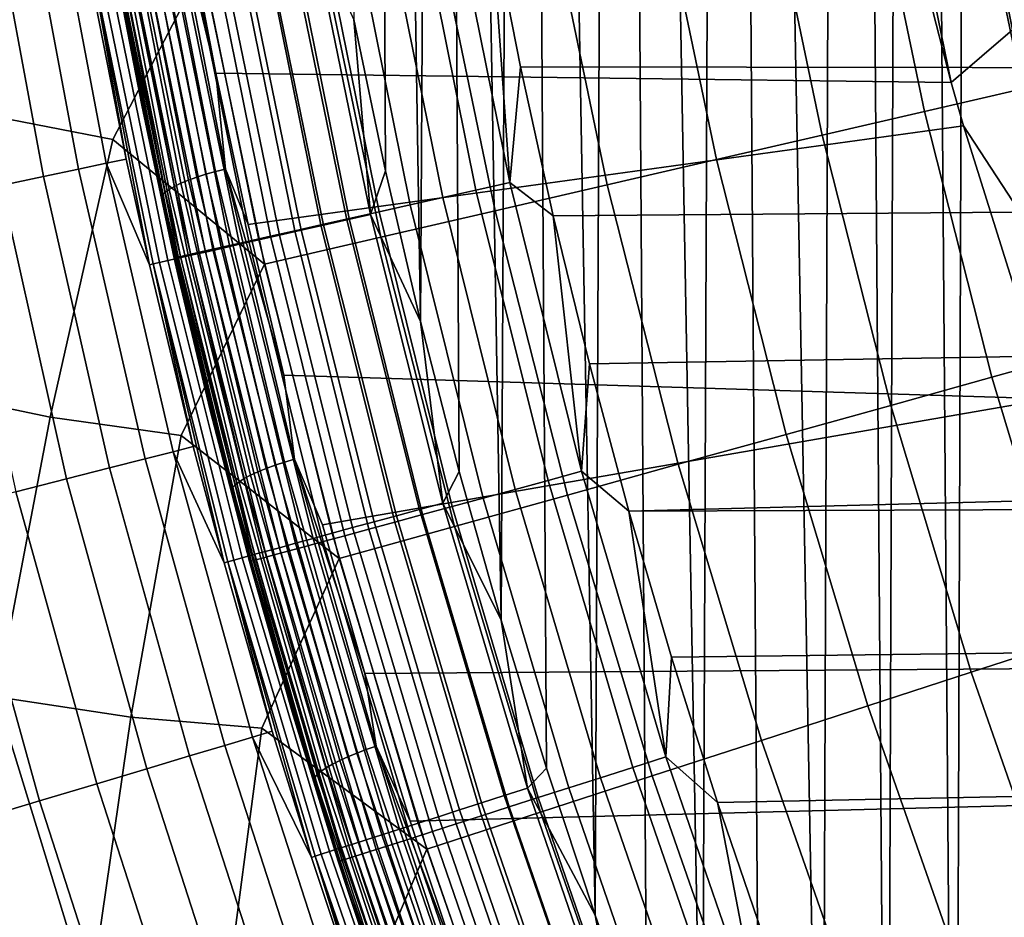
# Model space of a CAD drawing. Header units: metres. Extents: x -109 to 109, y -342 to 66.
# Tile 182 of 256: x -27.93 to -24.03, y -8.82 to -5.27. Entities that reach past the tile are written whole.
import ezdxf

# ---------------------------------------------------------------- set-up
doc = ezdxf.new("R2010")
doc.units = ezdxf.units.M
doc.layers.add('solid_K_24_62_16_000B91', color=7, linetype='CONTINUOUS')

msp = doc.modelspace()

# ---------------------------------------------------------------- linework, layer by layer
at = {"layer": 'solid_K_24_62_16_000B91'}
for points in [[(-24.226236, -12.196234, 31), (-24.140318, 12.285106, 31), (-24.4102, 11.739719, 31)], [(-24, 0, 31), (-24.140318, 12.285106, 31), (-24.226236, -12.196234, 31), (-23.944628, -12.740226, 31)], [(-24.495449, -11.646093, 31), (-24.4102, 11.739719, 31), (-24.667767, 11.188391, 31)], [(-24.495449, -11.646093, 31), (-24.226236, -12.196234, 31), (-24.4102, 11.739719, 31)], [(-24.752234, -11.089886, 31), (-24.667767, 11.188391, 31), (-25.145042, 10.070033, 31)], [(-24.752234, -11.089886, 31), (-24.495449, -11.646093, 31), (-24.667767, 11.188391, 31)], [(-25.227768, -9.960844, 31), (-25.145042, 10.070033, 31), (-25.571054, 8.933078, 31)], [(-25.227768, -9.960844, 31), (-24.996359, -10.528088, 31), (-25.145042, 10.070033, 31)], [(-24.996359, -10.528088, 31), (-24.752234, -11.089886, 31), (-25.145042, 10.070033, 31)], [(-25.651836, -8.811467, 31), (-25.571054, 8.933078, 31), (-25.944952, 7.780631, 31)], [(-25.651836, -8.811467, 31), (-25.446291, -9.388548, 31), (-25.571054, 8.933078, 31)], [(-25.446291, -9.388548, 31), (-25.227768, -9.960844, 31), (-25.571054, 8.933078, 31)], [(-26.02356, -7.644145, 31), (-25.944952, 7.780631, 31), (-26.266127, 6.615835, 31)], [(-26.02356, -7.644145, 31), (-25.844301, -8.229862, 31), (-25.944952, 7.780631, 31)], [(-25.844301, -8.229862, 31), (-25.651836, -8.811467, 31), (-25.944952, 7.780631, 31)], [(-26.342167, -6.461333, 31), (-26.266127, 6.615835, 31), (-26.534309, 5.441852, 31)], [(-26.342167, -6.461333, 31), (-26.18956, -7.054464, 31), (-26.266127, 6.615835, 31)], [(-26.18956, -7.054464, 31), (-26.02356, -7.644145, 31), (-26.266127, 6.615835, 31)], [(-26.60701, -5.265513, 31), (-26.481358, -5.864839, 31), (-26.534309, 5.441852, 31)], [(-26.481358, -5.864839, 31), (-26.342167, -6.461333, 31), (-26.534309, 5.441852, 31)], [(-24.241371, -5.514217, 39.925552), (-24.466782, -4.407845, 39.925716), (-24.214724, -4.214442, 38.807678), (-23.999163, -5.306087, 38.807678)], [(-23.834108, -4.466766, 37.711193), (-23.724546, -5.016237, 37.711193), (-23.999163, -5.306087, 38.807678), (-24.214724, -4.214442, 38.807678)], [(-27.780825, -4.559099, -21.130169), (-28.077007, -5.639656, -21.057917), (-28.603146, -5.497193, -21.014477), (-28.293261, -4.428936, -21.057917)], [(-24.479855, -4.590222, 40.130398), (-24.466782, -4.407845, 39.925716), (-24.241371, -5.514217, 39.925552)], [(-23.80172, -4.424227, -23.003012), (-23.587097, -5.453852, -23.003012), (-23.958874, -5.539815, -22.694466), (-24.176878, -4.493962, -22.694466)], [(-24.176878, -4.493962, -22.694466), (-23.958874, -5.539815, -22.694466), (-24.347765, -5.629737, -22.40901), (-24.569309, -4.566907, -22.40901)], [(-27.206171, -5.057055, -21.230976), (-27.560869, -5.740915, -21.130169), (-28.077007, -5.639656, -21.057917), (-27.780825, -4.559099, -21.130169)], [(-27.152971, -5.477756, 39.933636), (-27.267523, -4.875669, 40.067116), (-24.479855, -4.590222, 40.130398), (-24.241371, -5.514217, 39.925552)], [(-24.569309, -4.566907, -22.40901), (-24.347765, -5.629737, -22.40901), (-24.752415, -5.723301, -22.14764), (-24.97764, -4.642808, -22.14764)], [(-24.97764, -4.642808, -22.14764), (-24.752415, -5.723301, -22.14764), (-25.171404, -5.820183, -21.911274), (-25.400444, -4.7214, -21.911274)], [(-27.834959, -5.886941, 28.448158), (-27.696039, -5.85756, 28.997366), (-27.913738, -4.700867, 29.005592), (-28.052168, -4.724179, 28.460327)], [(-27.696039, -5.85756, 28.997366), (-27.58691, -5.83448, 29.553556), (-27.804897, -4.682537, 29.557716), (-27.913738, -4.700867, 29.005592)], [(-27.58691, -5.83448, 29.553556), (-27.507906, -5.817771, 30.115044), (-27.66013, -5.044652, 30.115044), (-27.804897, -4.682537, 29.557716)], [(-27.418251, -4.715913, 40.128197), (-27.192972, -5.87813, 39.870541), (-27.228802, -5.889637, 39.887539), (-27.454363, -4.725959, 40.145519)], [(-27.379896, -4.706628, 40.116043), (-27.154919, -5.867291, 39.85873), (-27.192972, -5.87813, 39.870541), (-27.418251, -4.715913, 40.128197)], [(-27.340025, -4.698279, 40.109283), (-27.115362, -5.857328, 39.852329), (-27.154919, -5.867291, 39.85873), (-27.379896, -4.706628, 40.116043)], [(-27.340025, -4.698279, 40.109283), (-27.267523, -4.875669, 40.067116), (-27.152971, -5.477756, 39.933636)], [(-27.340025, -4.698279, 40.109283), (-27.152971, -5.477756, 39.933636), (-27.115362, -5.857328, 39.852329)], [(-28.00325, -5.922534, 27.907602), (-27.834959, -5.886941, 28.448158), (-28.052168, -4.724179, 28.460327), (-28.219772, -4.752405, 27.923546)], [(-27.517179, -4.747559, 40.19426), (-27.291126, -5.91378, 39.935711), (-27.316439, -5.925958, 39.965977), (-27.542692, -4.758703, 40.224751)], [(-27.487549, -4.736574, 40.167679), (-27.261728, -5.901597, 39.909401), (-27.291126, -5.91378, 39.935711), (-27.517179, -4.747559, 40.19426)], [(-27.454363, -4.725959, 40.145519), (-27.228802, -5.889637, 39.887539), (-27.261728, -5.901597, 39.909401), (-27.487549, -4.736574, 40.167679)], [(-26.357468, -4.7793, 84.900612), (-26.123137, -5.940565, 84.900612), (-25.989126, -5.910423, 84.919785), (-26.222256, -4.755116, 84.919785)], [(-26.222256, -4.755116, 84.919785), (-25.989126, -5.910423, 84.919785), (-26.062326, -4.861297, 84.926178)], [(-25.400444, -4.7214, -21.911274), (-25.171404, -5.820183, -21.911274), (-25.603271, -5.920042, -21.700735), (-25.836241, -4.802407, -21.700735)], [(-27.590143, -4.790998, 40.333645), (-27.363518, -5.960174, 40.074448), (-27.368597, -5.970086, 40.114208), (-27.595264, -4.800703, 40.373455)], [(-27.579525, -4.780631, 40.295113), (-27.352982, -5.949376, 40.036007), (-27.363518, -5.960174, 40.074448), (-27.590143, -4.790998, 40.333645)], [(-27.563606, -4.769797, 40.258583), (-27.337189, -5.937898, 39.999622), (-27.352982, -5.949376, 40.036007), (-27.579525, -4.780631, 40.295113)], [(-27.542692, -4.758703, 40.224751), (-27.316439, -5.925958, 39.965977), (-27.337189, -5.937898, 39.999622), (-27.563606, -4.769797, 40.258583)], [(-26.490358, -4.80307, 84.868843), (-26.254847, -5.970189, 84.868843), (-26.123137, -5.940565, 84.900612), (-26.357468, -4.7793, 84.900612)], [(-27.595264, -4.800703, 40.373455), (-27.368597, -5.970086, 40.114208), (-27.562366, -4.996053, 40.359432)], [(-26.744665, -4.848556, 84.768677), (-26.506893, -6.02688, 84.768677), (-26.383131, -5.999043, 84.824738), (-26.619793, -4.826221, 84.824738)], [(-26.619793, -4.826221, 84.824738), (-26.383131, -5.999043, 84.824738), (-26.254847, -5.970189, 84.868843), (-26.490358, -4.80307, 84.868843)], [(-25.836241, -4.802407, -21.700735), (-25.603271, -5.920042, -21.700735), (-26.046507, -6.022529, -21.51676), (-26.283508, -4.885546, -21.51676)], [(-26.976498, -4.890022, 84.622704), (-26.736664, -6.07856, 84.622704), (-26.625074, -6.053461, 84.701141), (-26.863907, -4.869884, 84.701141)], [(-26.863907, -4.869884, 84.701141), (-26.625074, -6.053461, 84.701141), (-26.506893, -6.02688, 84.768677), (-26.744665, -4.848556, 84.768677)], [(-6.274048, -5.481815, 84.926178), (-6.127688, -5.084107, 84.926178), (-26.062326, -4.861297, 84.926178), (-25.946383, -5.453368, 84.926178)], [(-25.989126, -5.910423, 84.919785), (-25.946383, -5.453368, 84.926178), (-26.062326, -4.861297, 84.926178)], [(-27.177946, -4.926054, 84.435905), (-26.936321, -6.123467, 84.435905), (-26.84071, -6.101962, 84.534042), (-27.081476, -4.908799, 84.534042)], [(-27.081476, -4.908799, 84.534042), (-26.84071, -6.101962, 84.534042), (-26.736664, -6.07856, 84.622704), (-26.976498, -4.890022, 84.622704)], [(-26.964209, -4.917738, 30.958241), (-26.72624, -6.079541, 30.958241), (-26.63431, -6.058633, 30.981457), (-26.87146, -4.900826, 30.981457)], [(-26.87146, -4.900826, 30.981457), (-26.63431, -6.058633, 30.981457), (-26.540617, -6.037325, 30.99542), (-26.776934, -4.883591, 30.99542)], [(-26.776934, -4.883591, 30.99542), (-26.540617, -6.037325, 30.99542), (-26.60701, -5.265513, 31)], [(-26.283508, -4.885546, -21.51676), (-26.046507, -6.022529, -21.51676), (-26.499561, -6.127287, -21.359991), (-26.740685, -4.970527, -21.359991)], [(-27.342134, -4.95542, 84.214653), (-27.099051, -6.160068, 84.214653), (-27.02268, -6.142891, 84.32914), (-27.265079, -4.941638, 84.32914)], [(-27.265079, -4.941638, 84.32914), (-27.02268, -6.142891, 84.32914), (-26.936321, -6.123467, 84.435905), (-27.177946, -4.926054, 84.435905)], [(-27.223177, -4.964959, 30.835691), (-26.982924, -6.137919, 30.835691), (-26.901371, -6.119371, 30.885014), (-27.1409, -4.949957, 30.885014)], [(-27.1409, -4.949957, 30.885014), (-26.901371, -6.119371, 30.885014), (-26.81554, -6.099851, 30.925993), (-27.054304, -4.934167, 30.925993)], [(-27.054304, -4.934167, 30.925993), (-26.81554, -6.099851, 30.925993), (-26.72624, -6.079541, 30.958241), (-26.964209, -4.917738, 30.958241)], [(-27.53779, -4.990416, 83.699898), (-27.292967, -6.203684, 83.699898), (-27.262152, -6.196753, 83.834938), (-27.506699, -4.984855, 83.834938)], [(-27.506699, -4.984855, 83.834938), (-27.262152, -6.196753, 83.834938), (-27.219299, -6.187115, 83.966492), (-27.463463, -4.977122, 83.966492)], [(-27.463463, -4.977122, 83.966492), (-27.219299, -6.187115, 83.966492), (-27.164778, -6.174851, 84.093422), (-27.408451, -4.967282, 84.093422)], [(-27.408451, -4.967282, 84.093422), (-27.164778, -6.174851, 84.093422), (-27.099051, -6.160068, 84.214653), (-27.342134, -4.95542, 84.214653)], [(-27.371723, -4.992046, 30.713953), (-27.130157, -6.171405, 30.713953), (-27.059425, -6.155318, 30.778492), (-27.30036, -4.979033, 30.778492)], [(-27.30036, -4.979033, 30.778492), (-27.059425, -6.155318, 30.778492), (-26.982924, -6.137919, 30.835691), (-27.223177, -4.964959, 30.835691)], [(-26.740685, -4.970527, -21.359991), (-26.499561, -6.127287, -21.359991), (-26.960848, -6.23395, -21.230976), (-27.206171, -5.057055, -21.230976)], [(-27.586458, -5.031203, 30.395487), (-27.343, -6.219813, 30.395487), (-27.301378, -6.210347, 30.482697), (-27.544468, -5.023546, 30.482697)], [(-27.562366, -4.996053, 40.359432), (-27.446566, -5.604426, 40.22599), (-27.55003, -5.064522, 83.426178)], [(-27.368597, -5.970086, 40.114208), (-27.446566, -5.604426, 40.22599), (-27.562366, -4.996053, 40.359432)], [(-27.556471, -4.993757, 83.562515), (-27.31148, -6.207848, 83.562515), (-27.292967, -6.203684, 83.699898), (-27.53779, -4.990416, 83.699898)], [(-27.556471, -4.993757, 83.562515), (-27.55003, -5.064522, 83.426178), (-27.297983, -6.295515, 83.426178), (-27.31148, -6.207848, 83.562515)], [(-27.544468, -5.023546, 30.482697), (-27.301378, -6.210347, 30.482697), (-27.251707, -6.19905, 30.565353), (-27.494354, -5.014408, 30.565353)], [(-27.494354, -5.014408, 30.565353), (-27.251707, -6.19905, 30.565353), (-27.194454, -6.186028, 30.642683), (-27.43659, -5.003874, 30.642683)], [(-27.43659, -5.003874, 30.642683), (-27.194454, -6.186028, 30.642683), (-27.130157, -6.171405, 30.713953), (-27.371723, -4.992046, 30.713953)], [(-27.644571, -5.0418, 30.210743), (-27.66013, -5.044652, 30.115044), (-27.507906, -5.817771, 30.115044)], [(-27.644571, -5.0418, 30.210743), (-27.400599, -6.232914, 30.210743), (-27.376177, -6.22736, 30.30455), (-27.619932, -5.037307, 30.30455)], [(-27.644571, -5.0418, 30.210743), (-27.507906, -5.817771, 30.115044), (-27.416019, -6.236439, 30.115044)], [(-27.644571, -5.0418, 30.210743), (-27.416019, -6.236439, 30.115044), (-27.400599, -6.232914, 30.210743)], [(-27.619932, -5.037307, 30.30455), (-27.376177, -6.22736, 30.30455), (-27.343, -6.219813, 30.395487), (-27.586458, -5.031203, 30.395487)], [(-27.206171, -5.057055, -21.230976), (-26.960848, -6.23395, -21.230976), (-27.560869, -5.740915, -21.130169)], [(-27.446566, -5.604426, 40.22599), (-27.317369, -6.209954, 40.093201), (-27.297983, -6.295515, 83.426178), (-27.55003, -5.064522, 83.426178)], [(-26.540617, -6.037325, 30.99542), (-26.481358, -5.864839, 31), (-26.60701, -5.265513, 31)], [(-24.192717, -5.685915, 39.887489), (-24.241371, -5.514217, 39.925552), (-23.999163, -5.306087, 38.807678), (-23.734413, -6.386858, 38.807678)], [(-25.989126, -5.910423, 84.919785), (-25.817017, -6.042528, 84.926178), (-25.946383, -5.453368, 84.926178)], [(-6.394625, -5.888082, 84.926178), (-6.274048, -5.481815, 84.926178), (-25.946383, -5.453368, 84.926178), (-25.817017, -6.042528, 84.926178)], [(-27.025198, -6.076882, 39.800816), (-27.152971, -5.477756, 39.933636), (-24.241371, -5.514217, 39.925552), (-24.192717, -5.685915, 39.887489)], [(-27.115362, -5.857328, 39.852329), (-27.152971, -5.477756, 39.933636), (-27.025198, -6.076882, 39.800816)], [(-23.958874, -5.539815, -22.694466), (-23.695648, -6.575213, -22.694466), (-24.080267, -6.681941, -22.40901), (-24.347765, -5.629737, -22.40901)], [(-27.368597, -5.970086, 40.114208), (-27.317369, -6.209954, 40.093201), (-27.446566, -5.604426, 40.22599)], [(-27.560869, -5.740915, -21.130169), (-27.808971, -6.839975, -21.057917), (-28.338804, -6.728397, -21.014477), (-28.077007, -5.639656, -21.057917)], [(-24.347765, -5.629737, -22.40901), (-24.080267, -6.681941, -22.40901), (-24.480471, -6.792993, -22.14764), (-24.752415, -5.723301, -22.14764)], [(-26.884214, -6.672999, 39.668659), (-27.025198, -6.076882, 39.800816), (-24.192717, -5.685915, 39.887489), (-23.854153, -6.76753, 39.647701)], [(-23.854153, -6.76753, 39.647701), (-24.192717, -5.685915, 39.887489), (-23.734413, -6.386858, 38.807678)], [(-24.752415, -5.723301, -22.14764), (-24.480471, -6.792993, -22.14764), (-24.894857, -6.907981, -21.911274), (-25.171404, -5.820183, -21.911274)], [(-26.960848, -6.23395, -21.230976), (-27.290661, -6.912264, -21.130169), (-27.808971, -6.839975, -21.057917), (-27.560869, -5.740915, -21.130169)], [(-27.432631, -7.004843, 28.979311), (-27.322052, -6.976607, 29.544428), (-27.58691, -5.83448, 29.553556), (-27.696039, -5.85756, 28.997366)], [(-27.416019, -6.236439, 30.115044), (-27.507906, -5.817771, 30.115044), (-27.58691, -5.83448, 29.553556)], [(-27.322052, -6.976607, 29.544428), (-27.242285, -6.956239, 30.115044), (-27.416019, -6.236439, 30.115044), (-27.58691, -5.83448, 29.553556)], [(-25.171404, -5.820183, -21.911274), (-24.894857, -6.907981, -21.911274), (-25.32198, -7.026503, -21.700735), (-25.603271, -5.920042, -21.700735)], [(-27.573671, -7.040857, 28.421465), (-27.432631, -7.004843, 28.979311), (-27.696039, -5.85756, 28.997366), (-27.834959, -5.886941, 28.448158)], [(-27.192972, -5.87813, 39.870541), (-26.918327, -7.030191, 39.615135), (-26.95381, -7.04315, 39.631809), (-27.228802, -5.889637, 39.887539)], [(-27.154919, -5.867291, 39.85873), (-26.88064, -7.017812, 39.603664), (-26.918327, -7.030191, 39.615135), (-27.192972, -5.87813, 39.870541)], [(-27.115362, -5.857328, 39.852329), (-26.841465, -7.006246, 39.597622), (-26.88064, -7.017812, 39.603664), (-27.154919, -5.867291, 39.85873)], [(-27.115362, -5.857328, 39.852329), (-27.025198, -6.076882, 39.800816), (-26.884214, -6.672999, 39.668659)], [(-27.115362, -5.857328, 39.852329), (-26.884214, -6.672999, 39.668659), (-26.841465, -7.006246, 39.597622)], [(-26.540617, -6.037325, 30.99542), (-26.342167, -6.461333, 31), (-26.481358, -5.864839, 31)], [(-27.945278, -7.135746, 27.334549), (-27.744732, -7.084538, 27.872637), (-28.00325, -5.922534, 27.907602), (-28.200401, -5.96423, 27.377337)], [(-27.744732, -7.084538, 27.872637), (-27.573671, -7.040857, 28.421465), (-27.834959, -5.886941, 28.448158), (-28.00325, -5.922534, 27.907602)], [(-27.291126, -5.91378, 39.935711), (-27.015532, -7.069817, 39.679424), (-27.0406, -7.083019, 39.709465), (-27.316439, -5.925958, 39.965977)], [(-27.261728, -5.901597, 39.909401), (-26.986418, -7.056442, 39.653378), (-27.015532, -7.069817, 39.679424), (-27.291126, -5.91378, 39.935711)], [(-27.228802, -5.889637, 39.887539), (-26.95381, -7.04315, 39.631809), (-26.986418, -7.056442, 39.653378), (-27.261728, -5.901597, 39.909401)], [(-26.123137, -5.940565, 84.900612), (-25.837669, -7.090328, 84.900612), (-25.705124, -7.054288, 84.919785), (-25.989126, -5.910423, 84.919785)], [(-25.603271, -5.920042, -21.700735), (-25.32198, -7.026503, -21.700735), (-25.760345, -7.148145, -21.51676), (-26.046507, -6.022529, -21.51676)], [(-25.989126, -5.910423, 84.919785), (-25.705124, -7.054288, 84.919785), (-25.817017, -6.042528, 84.926178)], [(-6.394625, -5.888082, 84.926178), (-25.817017, -6.042528, 84.926178), (-25.674263, -6.628635, 84.926178), (-6.488924, -6.301236, 84.926178)], [(-27.363518, -5.960174, 40.074448), (-27.087223, -7.119142, 39.817509), (-27.092255, -7.12926, 39.857224), (-27.368597, -5.970086, 40.114208)], [(-27.352982, -5.949376, 40.036007), (-27.07679, -7.107918, 39.779167), (-27.087223, -7.119142, 39.817509), (-27.363518, -5.960174, 40.074448)], [(-27.337189, -5.937898, 39.999622), (-27.06115, -7.0958, 39.74292), (-27.07679, -7.107918, 39.779167), (-27.352982, -5.949376, 40.036007)], [(-27.316439, -5.925958, 39.965977), (-27.0406, -7.083019, 39.709465), (-27.06115, -7.0958, 39.74292), (-27.337189, -5.937898, 39.999622)], [(-26.254847, -5.970189, 84.868843), (-25.967939, -7.125749, 84.868843), (-25.837669, -7.090328, 84.900612), (-26.123137, -5.940565, 84.900612)], [(-27.368597, -5.970086, 40.114208), (-27.092255, -7.12926, 39.857224), (-27.317369, -6.209954, 40.093201)], [(-26.506893, -6.02688, 84.768677), (-26.217232, -7.193533, 84.768677), (-26.094822, -7.160249, 84.824738), (-26.383131, -5.999043, 84.824738)], [(-26.383131, -5.999043, 84.824738), (-26.094822, -7.160249, 84.824738), (-25.967939, -7.125749, 84.868843), (-26.254847, -5.970189, 84.868843)], [(-26.63431, -6.058633, 30.981457), (-26.347296, -7.205098, 30.981457), (-26.254614, -7.179757, 30.99542), (-26.540617, -6.037325, 30.99542)], [(-26.625074, -6.053461, 84.701141), (-26.334122, -7.225316, 84.701141), (-26.217232, -7.193533, 84.768677), (-26.506893, -6.02688, 84.768677)], [(-26.540617, -6.037325, 30.99542), (-26.254614, -7.179757, 30.99542), (-26.342167, -6.461333, 31)], [(-26.046507, -6.022529, -21.51676), (-25.760345, -7.148145, -21.51676), (-26.208422, -7.272482, -21.359991), (-26.499561, -6.127287, -21.359991)], [(-26.84071, -6.101962, 84.534042), (-26.547401, -7.283308, 84.534042), (-26.444492, -7.255326, 84.622704), (-26.736664, -6.07856, 84.622704)], [(-26.81554, -6.099851, 30.925993), (-26.526575, -7.254115, 30.925993), (-26.438236, -7.229962, 30.958241), (-26.72624, -6.079541, 30.958241)], [(-26.736664, -6.07856, 84.622704), (-26.444492, -7.255326, 84.622704), (-26.334122, -7.225316, 84.701141), (-26.625074, -6.053461, 84.701141)], [(-26.72624, -6.079541, 30.958241), (-26.438236, -7.229962, 30.958241), (-26.347296, -7.205098, 30.981457), (-26.63431, -6.058633, 30.981457)], [(-25.705124, -7.054288, 84.919785), (-25.674263, -6.628635, 84.926178), (-25.817017, -6.042528, 84.926178)], [(-26.982924, -6.137919, 30.835691), (-26.692154, -7.299387, 30.835691), (-26.611483, -7.27733, 30.885014), (-26.901371, -6.119371, 30.885014)], [(-26.936321, -6.123467, 84.435905), (-26.641968, -7.309021, 84.435905), (-26.547401, -7.283308, 84.534042), (-26.84071, -6.101962, 84.534042)], [(-26.901371, -6.119371, 30.885014), (-26.611483, -7.27733, 30.885014), (-26.526575, -7.254115, 30.925993), (-26.81554, -6.099851, 30.925993)], [(-27.130157, -6.171405, 30.713953), (-26.837803, -7.339211, 30.713953), (-26.767832, -7.320079, 30.778492), (-27.059425, -6.155318, 30.778492)], [(-27.099051, -6.160068, 84.214653), (-26.802917, -7.352784, 84.214653), (-26.727383, -7.332246, 84.32914), (-27.02268, -6.142891, 84.32914)], [(-27.059425, -6.155318, 30.778492), (-26.767832, -7.320079, 30.778492), (-26.692154, -7.299387, 30.835691), (-26.982924, -6.137919, 30.835691)], [(-27.02268, -6.142891, 84.32914), (-26.727383, -7.332246, 84.32914), (-26.641968, -7.309021, 84.435905), (-26.936321, -6.123467, 84.435905)], [(-26.499561, -6.127287, -21.359991), (-26.208422, -7.272482, -21.359991), (-26.664642, -7.39908, -21.230976), (-26.960848, -6.23395, -21.230976)], [(-27.292967, -6.203684, 83.699898), (-26.994715, -7.404934, 83.699898), (-26.964237, -7.396647, 83.834938), (-27.262152, -6.196753, 83.834938)], [(-27.262152, -6.196753, 83.834938), (-26.964237, -7.396647, 83.834938), (-26.921854, -7.385123, 83.966492), (-27.219299, -6.187115, 83.966492)], [(-27.251707, -6.19905, 30.565353), (-26.958044, -7.372087, 30.565353), (-26.901407, -7.356602, 30.642683), (-27.194454, -6.186028, 30.642683)], [(-27.219299, -6.187115, 83.966492), (-26.921854, -7.385123, 83.966492), (-26.867928, -7.37046, 84.093422), (-27.164778, -6.174851, 84.093422)], [(-27.194454, -6.186028, 30.642683), (-26.901407, -7.356602, 30.642683), (-26.837803, -7.339211, 30.713953), (-27.130157, -6.171405, 30.713953)], [(-27.164778, -6.174851, 84.093422), (-26.867928, -7.37046, 84.093422), (-26.802917, -7.352784, 84.214653), (-27.099051, -6.160068, 84.214653)], [(-27.400599, -6.232914, 30.210743), (-27.416019, -6.236439, 30.115044), (-27.242285, -6.956239, 30.115044)], [(-27.400599, -6.232914, 30.210743), (-27.105331, -7.41236, 30.210743), (-27.081171, -7.405755, 30.30455), (-27.376177, -6.22736, 30.30455)], [(-27.400599, -6.232914, 30.210743), (-27.242285, -6.956239, 30.115044), (-27.120584, -7.41655, 30.115044)], [(-27.400599, -6.232914, 30.210743), (-27.120584, -7.41655, 30.115044), (-27.105331, -7.41236, 30.210743)], [(-27.376177, -6.22736, 30.30455), (-27.081171, -7.405755, 30.30455), (-27.048351, -7.39678, 30.395487), (-27.343, -6.219813, 30.395487)], [(-27.343, -6.219813, 30.395487), (-27.048351, -7.39678, 30.395487), (-27.007179, -7.385522, 30.482697), (-27.301378, -6.210347, 30.482697)], [(-27.317369, -6.209954, 40.093201), (-27.17485, -6.812336, 39.961071), (-27.297983, -6.295515, 83.426178)], [(-27.092255, -7.12926, 39.857224), (-27.17485, -6.812336, 39.961071), (-27.317369, -6.209954, 40.093201)], [(-27.31148, -6.207848, 83.562515), (-27.013027, -7.409914, 83.562515), (-26.994715, -7.404934, 83.699898), (-27.292967, -6.203684, 83.699898)], [(-27.31148, -6.207848, 83.562515), (-27.297983, -6.295515, 83.426178), (-26.990961, -7.513959, 83.426178), (-27.013027, -7.409914, 83.562515)], [(-27.301378, -6.210347, 30.482697), (-27.007179, -7.385522, 30.482697), (-26.958044, -7.372087, 30.565353), (-27.251707, -6.19905, 30.565353)], [(-26.960848, -6.23395, -21.230976), (-26.664642, -7.39908, -21.230976), (-27.290661, -6.912264, -21.130169)], [(-27.17485, -6.812336, 39.961071), (-27.019108, -7.411212, 39.829739), (-26.990961, -7.513959, 83.426178), (-27.297983, -6.295515, 83.426178)], [(-6.488924, -6.301236, 84.926178), (-25.674263, -6.628635, 84.926178), (-25.51819, -7.211387, 84.926178), (-6.556558, -6.719579, 84.926178)], [(-26.254614, -7.179757, 30.99542), (-26.18956, -7.054464, 31), (-26.342167, -6.461333, 31)], [(-23.695648, -6.575213, -22.694466), (-23.387699, -7.598201, -22.694466), (-23.767321, -7.721534, -22.40901), (-24.080267, -6.681941, -22.40901)], [(-25.705124, -7.054288, 84.919785), (-25.51819, -7.211387, 84.926178), (-25.674263, -6.628635, 84.926178)], [(-26.841465, -7.006246, 39.597622), (-26.884214, -6.672999, 39.668659), (-23.854153, -6.76753, 39.647701), (-26.730156, -7.265582, 39.537285)], [(-24.080267, -6.681941, -22.40901), (-23.767321, -7.721534, -22.40901), (-24.162323, -7.849863, -22.14764), (-24.480471, -6.792993, -22.14764)], [(-27.808971, -6.839975, -21.057917), (-28.02149, -7.947024, -21.014477), (-28.338804, -6.728397, -21.014477)], [(-6.597249, -7.141389, 84.926178), (-6.556558, -6.719579, 84.926178), (-25.51819, -7.211387, 84.926178)], [(-26.563051, -7.854558, 39.406712), (-26.730156, -7.265582, 39.537285), (-23.854153, -6.76753, 39.647701), (-23.464882, -7.832766, 39.411545)], [(-27.092255, -7.12926, 39.857224), (-27.019108, -7.411212, 39.829739), (-27.17485, -6.812336, 39.961071)], [(-24.480471, -6.792993, -22.14764), (-24.162323, -7.849863, -22.14764), (-24.571325, -7.982741, -21.911274), (-24.894857, -6.907981, -21.911274)], [(-27.290661, -6.912264, -21.130169), (-27.489643, -8.027679, -21.057917), (-28.02149, -7.947024, -21.014477), (-27.808971, -6.839975, -21.057917)], [(-26.664642, -7.39908, -21.230976), (-26.970695, -8.07101, -21.130169), (-27.489643, -8.027679, -21.057917), (-27.290661, -6.912264, -21.130169)], [(-24.894857, -6.907981, -21.911274), (-24.571325, -7.982741, -21.911274), (-24.992897, -8.119702, -21.700735), (-25.32198, -7.026503, -21.700735)], [(-27.117727, -8.139156, 28.979311), (-27.008419, -8.106348, 29.544428), (-27.322052, -6.976607, 29.544428), (-27.432631, -7.004843, 28.979311)], [(-27.120584, -7.41655, 30.115044), (-27.242285, -6.956239, 30.115044), (-27.322052, -6.976607, 29.544428)], [(-27.008419, -8.106348, 29.544428), (-26.929567, -8.082681, 30.115044), (-27.120584, -7.41655, 30.115044), (-27.322052, -6.976607, 29.544428)], [(-27.257149, -8.181002, 28.421465), (-27.117727, -8.139156, 28.979311), (-27.432631, -7.004843, 28.979311), (-27.573671, -7.040857, 28.421465)], [(-26.841465, -7.006246, 39.597622), (-26.518732, -8.143008, 39.345608), (-26.557459, -8.156161, 39.351299), (-26.88064, -7.017812, 39.603664)], [(-26.841465, -7.006246, 39.597622), (-26.730156, -7.265582, 39.537285), (-26.563051, -7.854558, 39.406712)], [(-26.841465, -7.006246, 39.597622), (-26.563051, -7.854558, 39.406712), (-26.518732, -8.143008, 39.345608)], [(-27.426247, -8.231755, 27.872637), (-27.257149, -8.181002, 28.421465), (-27.573671, -7.040857, 28.421465), (-27.744732, -7.084538, 27.872637)], [(-26.95381, -7.04315, 39.631809), (-26.629786, -8.184464, 39.378788), (-26.662018, -8.199079, 39.400059), (-26.986418, -7.056442, 39.653378)], [(-26.918327, -7.030191, 39.615135), (-26.594711, -8.170068, 39.362431), (-26.629786, -8.184464, 39.378788), (-26.95381, -7.04315, 39.631809)], [(-26.88064, -7.017812, 39.603664), (-26.557459, -8.156161, 39.351299), (-26.594711, -8.170068, 39.362431), (-26.918327, -7.030191, 39.615135)], [(-26.254614, -7.179757, 30.99542), (-26.02356, -7.644145, 31), (-26.18956, -7.054464, 31)], [(-25.837669, -7.090328, 84.900612), (-25.501623, -8.226338, 84.900612), (-25.370802, -8.18447, 84.919785), (-25.705124, -7.054288, 84.919785)], [(-25.32198, -7.026503, -21.700735), (-24.992897, -8.119702, -21.700735), (-25.425564, -8.26027, -21.51676), (-25.760345, -7.148145, -21.51676)], [(-25.705124, -7.054288, 84.919785), (-25.370802, -8.18447, 84.919785), (-25.51819, -7.211387, 84.926178)], [(-27.624493, -8.291257, 27.334549), (-27.426247, -8.231755, 27.872637), (-27.744732, -7.084538, 27.872637), (-27.945278, -7.135746, 27.334549)], [(-27.0406, -7.083019, 39.709465), (-26.715578, -8.227851, 39.455662), (-26.735891, -8.241465, 39.488934), (-27.06115, -7.0958, 39.74292)], [(-27.015532, -7.069817, 39.679424), (-26.690798, -8.213633, 39.425846), (-26.715578, -8.227851, 39.455662), (-27.0406, -7.083019, 39.709465)], [(-26.986418, -7.056442, 39.653378), (-26.662018, -8.199079, 39.400059), (-26.690798, -8.213633, 39.425846), (-27.015532, -7.069817, 39.679424)], [(-25.967939, -7.125749, 84.868843), (-25.630199, -8.267488, 84.868843), (-25.501623, -8.226338, 84.900612), (-25.837669, -7.090328, 84.900612)], [(-27.087223, -7.119142, 39.817509), (-26.761665, -8.265862, 39.563286), (-26.766638, -8.276185, 39.602959), (-27.092255, -7.12926, 39.857224)], [(-27.092255, -7.12926, 39.857224), (-26.766638, -8.276185, 39.602959), (-27.019108, -7.411212, 39.829739)], [(-27.07679, -7.107918, 39.779167), (-26.75135, -8.254216, 39.525036), (-26.761665, -8.265862, 39.563286), (-27.087223, -7.119142, 39.817509)], [(-27.06115, -7.0958, 39.74292), (-26.735891, -8.241465, 39.488934), (-26.75135, -8.254216, 39.525036), (-27.07679, -7.107918, 39.779167)], [(-26.094822, -7.160249, 84.824738), (-25.755432, -8.307566, 84.824738), (-25.630199, -8.267488, 84.868843), (-25.967939, -7.125749, 84.868843)], [(-27.851261, -8.35932, 26.808882), (-27.624493, -8.291257, 27.334549), (-27.945278, -7.135746, 27.334549), (-28.174683, -7.194324, 26.808882)], [(-26.217232, -7.193533, 84.768677), (-25.876249, -8.346231, 84.768677), (-25.755432, -8.307566, 84.824738), (-26.094822, -7.160249, 84.824738)], [(-25.760345, -7.148145, -21.51676), (-25.425564, -8.26027, -21.51676), (-25.867817, -8.403951, -21.359991), (-26.208422, -7.272482, -21.359991)], [(-6.597249, -7.141389, 84.926178), (-25.51819, -7.211387, 84.926178), (-25.348892, -7.790451, 84.926178), (-6.61083, -7.564932, 84.926178)], [(-28.105846, -8.435731, 26.297287), (-27.851261, -8.35932, 26.808882), (-28.174683, -7.194324, 26.808882), (-28.432222, -7.260087, 26.297287)], [(-26.438236, -7.229962, 30.958241), (-26.100739, -8.366848, 30.958241), (-26.01096, -8.338074, 30.981457), (-26.347296, -7.205098, 30.981457)], [(-26.347296, -7.205098, 30.981457), (-26.01096, -8.338074, 30.981457), (-25.91946, -8.308747, 30.99542), (-26.254614, -7.179757, 30.99542)], [(-26.334122, -7.225316, 84.701141), (-25.991619, -8.383154, 84.701141), (-25.876249, -8.346231, 84.768677), (-26.217232, -7.193533, 84.768677)], [(-26.254614, -7.179757, 30.99542), (-25.91946, -8.308747, 30.99542), (-26.02356, -7.644145, 31)], [(-25.370802, -8.18447, 84.919785), (-25.348892, -7.790451, 84.926178), (-25.51819, -7.211387, 84.926178)], [(-26.526575, -7.254115, 30.925993), (-26.18795, -8.394799, 30.925993), (-26.100739, -8.366848, 30.958241), (-26.438236, -7.229962, 30.958241)], [(-26.444492, -7.255326, 84.622704), (-26.100554, -8.418016, 84.622704), (-25.991619, -8.383154, 84.701141), (-26.334122, -7.225316, 84.701141)], [(-26.692154, -7.299387, 30.835691), (-26.351416, -8.447191, 30.835691), (-26.271772, -8.421665, 30.885014), (-26.611483, -7.27733, 30.885014)], [(-26.208422, -7.272482, -21.359991), (-25.867817, -8.403951, -21.359991), (-26.318108, -8.550244, -21.230976), (-26.664642, -7.39908, -21.230976)], [(-26.641968, -7.309021, 84.435905), (-26.29546, -8.480393, 84.435905), (-26.202124, -8.450522, 84.534042), (-26.547401, -7.283308, 84.534042)], [(-26.611483, -7.27733, 30.885014), (-26.271772, -8.421665, 30.885014), (-26.18795, -8.394799, 30.925993), (-26.526575, -7.254115, 30.925993)], [(-26.547401, -7.283308, 84.534042), (-26.202124, -8.450522, 84.534042), (-26.100554, -8.418016, 84.622704), (-26.444492, -7.255326, 84.622704)], [(-26.837803, -7.339211, 30.713953), (-26.495207, -8.493277, 30.713953), (-26.426128, -8.471137, 30.778492), (-26.767832, -7.320079, 30.778492)], [(-26.767832, -7.320079, 30.778492), (-26.426128, -8.471137, 30.778492), (-26.351416, -8.447191, 30.835691), (-26.692154, -7.299387, 30.835691)], [(-26.727383, -7.332246, 84.32914), (-26.379765, -8.507374, 84.32914), (-26.29546, -8.480393, 84.435905), (-26.641968, -7.309021, 84.435905)], [(-26.958044, -7.372087, 30.565353), (-26.613913, -8.531323, 30.565353), (-26.557999, -8.513402, 30.642683), (-26.901407, -7.356602, 30.642683)], [(-26.901407, -7.356602, 30.642683), (-26.557999, -8.513402, 30.642683), (-26.495207, -8.493277, 30.713953), (-26.837803, -7.339211, 30.713953)], [(-26.867928, -7.37046, 84.093422), (-26.518482, -8.551768, 84.093422), (-26.454319, -8.531234, 84.214653), (-26.802917, -7.352784, 84.214653)], [(-26.802917, -7.352784, 84.214653), (-26.454319, -8.531234, 84.214653), (-26.379765, -8.507374, 84.32914), (-26.727383, -7.332246, 84.32914)], [(-27.105331, -7.41236, 30.210743), (-26.759319, -8.577929, 30.210743), (-26.735468, -8.570285, 30.30455), (-27.081171, -7.405755, 30.30455)], [(-27.081171, -7.405755, 30.30455), (-26.735468, -8.570285, 30.30455), (-26.703068, -8.559899, 30.395487), (-27.048351, -7.39678, 30.395487)], [(-27.048351, -7.39678, 30.395487), (-26.703068, -8.559899, 30.395487), (-26.66242, -8.546871, 30.482697), (-27.007179, -7.385522, 30.482697)], [(-27.013027, -7.409914, 83.562515), (-26.661694, -8.597601, 83.562515), (-26.64362, -8.591817, 83.699898), (-26.994715, -7.404934, 83.699898)], [(-27.007179, -7.385522, 30.482697), (-26.66242, -8.546871, 30.482697), (-26.613913, -8.531323, 30.565353), (-26.958044, -7.372087, 30.565353)], [(-26.994715, -7.404934, 83.699898), (-26.64362, -8.591817, 83.699898), (-26.613539, -8.58219, 83.834938), (-26.964237, -7.396647, 83.834938)], [(-26.664642, -7.39908, -21.230976), (-26.318108, -8.550244, -21.230976), (-26.970695, -8.07101, -21.130169)], [(-26.964237, -7.396647, 83.834938), (-26.613539, -8.58219, 83.834938), (-26.571707, -8.568802, 83.966492), (-26.921854, -7.385123, 83.966492)], [(-26.921854, -7.385123, 83.966492), (-26.571707, -8.568802, 83.966492), (-26.518482, -8.551768, 84.093422), (-26.867928, -7.37046, 84.093422)], [(-27.105331, -7.41236, 30.210743), (-27.120584, -7.41655, 30.115044), (-26.929567, -8.082681, 30.115044)], [(-27.105331, -7.41236, 30.210743), (-26.929567, -8.082681, 30.115044), (-26.774376, -8.582777, 30.115044)], [(-27.105331, -7.41236, 30.210743), (-26.774376, -8.582777, 30.115044), (-26.759319, -8.577929, 30.210743)], [(-27.019108, -7.411212, 39.829739), (-26.850227, -8.006294, 39.699215), (-26.990961, -7.513959, 83.426178)], [(-26.766638, -8.276185, 39.602959), (-26.850227, -8.006294, 39.699215), (-27.019108, -7.411212, 39.829739)], [(-27.013027, -7.409914, 83.562515), (-26.990961, -7.513959, 83.426178), (-26.661694, -8.597601, 83.562515)], [(-26.850227, -8.006294, 39.699215), (-26.668314, -8.597281, 39.569611), (-26.629583, -8.717403, 83.426178), (-26.990961, -7.513959, 83.426178)], [(-26.661694, -8.597601, 83.562515), (-26.990961, -7.513959, 83.426178), (-26.629583, -8.717403, 83.426178)], [(-6.61083, -7.564932, 84.926178), (-25.348892, -7.790451, 84.926178), (-25.166428, -8.365585, 84.926178), (-6.597249, -7.988475, 84.926178)], [(-25.91946, -8.308747, 30.99542), (-25.844301, -8.229862, 31), (-26.02356, -7.644145, 31)], [(-23.767321, -7.721534, -22.40901), (-23.409515, -8.746552, -22.40901), (-23.798571, -8.891917, -22.14764), (-24.162323, -7.849863, -22.14764)], [(-25.370802, -8.18447, 84.919785), (-25.166428, -8.365585, 84.926178), (-25.348892, -7.790451, 84.926178)], [(-26.38307, -8.439401, 39.277058), (-26.563051, -7.854558, 39.406712), (-23.464882, -7.832766, 39.411545), (-23.251474, -8.358567, 39.294975)], [(-26.518732, -8.143008, 39.345608), (-26.563051, -7.854558, 39.406712), (-26.38307, -8.439401, 39.277058)], [(-24.162323, -7.849863, -22.14764), (-23.798571, -8.891917, -22.14764), (-24.201416, -9.042435, -21.911274), (-24.571325, -7.982741, -21.911274)], [(-28.02149, -7.947024, -21.014477), (-27.6518, -9.150796, -21.014477), (-28.230089, -8.955794, -21), (-28.41905, -8.336782, -21)], [(-27.489643, -8.027679, -21.057917), (-27.6518, -9.150796, -21.014477), (-28.02149, -7.947024, -21.014477)], [(-6.597249, -7.988475, 84.926178), (-25.166428, -8.365585, 84.926178), (-24.970947, -8.936336, 84.926178), (-6.556558, -8.410285, 84.926178)], [(-24.571325, -7.982741, -21.911274), (-24.201416, -9.042435, -21.911274), (-24.61664, -9.197577, -21.700735), (-24.992897, -8.119702, -21.700735)], [(-26.970695, -8.07101, -21.130169), (-27.119614, -9.200577, -21.057917), (-27.6518, -9.150796, -21.014477), (-27.489643, -8.027679, -21.057917)], [(-26.766638, -8.276185, 39.602959), (-26.668314, -8.597281, 39.569611), (-26.850227, -8.006294, 39.699215)], [(-26.318108, -8.550244, -21.230976), (-26.601553, -9.215039, -21.130169), (-27.119614, -9.200577, -21.057917), (-26.970695, -8.07101, -21.130169)], [(-26.755945, -9.259398, 28.979311), (-26.648094, -9.222075, 29.544428), (-27.008419, -8.106348, 29.544428), (-27.117727, -8.139156, 28.979311)], [(-26.774376, -8.582777, 30.115044), (-26.929567, -8.082681, 30.115044), (-27.008419, -8.106348, 29.544428)], [(-26.648094, -9.222075, 29.544428), (-26.570293, -9.195149, 30.115044), (-26.774376, -8.582777, 30.115044), (-27.008419, -8.106348, 29.544428)], [(-26.893507, -9.307003, 28.421465), (-26.755945, -9.259398, 28.979311), (-27.117727, -8.139156, 28.979311), (-27.257149, -8.181002, 28.421465)], [(-26.518732, -8.143008, 39.345608), (-26.147659, -9.265622, 39.096729), (-26.185865, -9.280346, 39.102074), (-26.557459, -8.156161, 39.351299)], [(-26.518732, -8.143008, 39.345608), (-26.38307, -8.439401, 39.277058), (-26.190256, -9.019999, 39.148342)], [(-26.518732, -8.143008, 39.345608), (-26.190256, -9.019999, 39.148342), (-26.147659, -9.265622, 39.096729)], [(-24.992897, -8.119702, -21.700735), (-24.61664, -9.197577, -21.700735), (-25.042795, -9.356804, -21.51676), (-25.425564, -8.26027, -21.51676)], [(-27.060349, -9.364742, 27.872637), (-26.893507, -9.307003, 28.421465), (-27.257149, -8.181002, 28.421465), (-27.426247, -8.231755, 27.872637)], [(-26.629786, -8.184464, 39.378788), (-26.257223, -9.311583, 39.12891), (-26.289022, -9.327503, 39.149895), (-26.662018, -8.199079, 39.400059)], [(-26.594711, -8.170068, 39.362431), (-26.222618, -9.295763, 39.112869), (-26.257223, -9.311583, 39.12891), (-26.629786, -8.184464, 39.378788)], [(-26.557459, -8.156161, 39.351299), (-26.185865, -9.280346, 39.102074), (-26.222618, -9.295763, 39.112869), (-26.594711, -8.170068, 39.362431)], [(-25.501623, -8.226338, 84.900612), (-25.115656, -9.346373, 84.900612), (-24.986814, -9.298759, 84.919785), (-25.370802, -8.18447, 84.919785)], [(-25.370802, -8.18447, 84.919785), (-24.986814, -9.298759, 84.919785), (-25.166428, -8.365585, 84.926178)], [(-26.690798, -8.213633, 39.425846), (-26.317417, -9.343224, 39.175423), (-26.341866, -9.358447, 39.205013), (-26.715578, -8.227851, 39.455662)], [(-26.662018, -8.199079, 39.400059), (-26.289022, -9.327503, 39.149895), (-26.317417, -9.343224, 39.175423), (-26.690798, -8.213633, 39.425846)], [(-27.255947, -9.432433, 27.334549), (-27.060349, -9.364742, 27.872637), (-27.426247, -8.231755, 27.872637), (-27.624493, -8.291257, 27.334549)], [(-26.75135, -8.254216, 39.525036), (-26.377159, -9.386263, 39.274067), (-26.387335, -9.398328, 39.312225), (-26.761665, -8.265862, 39.563286)], [(-26.735891, -8.241465, 39.488934), (-26.361906, -9.372885, 39.238106), (-26.377159, -9.386263, 39.274067), (-26.75135, -8.254216, 39.525036)], [(-26.715578, -8.227851, 39.455662), (-26.341866, -9.358447, 39.205013), (-26.361906, -9.372885, 39.238106), (-26.735891, -8.241465, 39.488934)], [(-25.91946, -8.308747, 30.99542), (-25.651836, -8.811467, 31), (-25.844301, -8.229862, 31)], [(-25.425564, -8.26027, -21.51676), (-25.042795, -9.356804, -21.51676), (-25.47839, -9.519559, -21.359991), (-25.867817, -8.403951, -21.359991)], [(-25.630199, -8.267488, 84.868843), (-25.242287, -9.393168, 84.868843), (-25.115656, -9.346373, 84.900612), (-25.501623, -8.226338, 84.900612)], [(-27.479692, -9.509864, 26.808882), (-27.255947, -9.432433, 27.334549), (-27.624493, -8.291257, 27.334549), (-27.851261, -8.35932, 26.808882)], [(-26.761665, -8.265862, 39.563286), (-26.387335, -9.398328, 39.312225), (-26.392241, -9.408852, 39.351852), (-26.766638, -8.276185, 39.602959)], [(-26.766638, -8.276185, 39.602959), (-26.392241, -9.408852, 39.351852), (-26.668314, -8.597281, 39.569611)], [(-25.755432, -8.307566, 84.824738), (-25.365623, -9.438747, 84.824738), (-25.242287, -9.393168, 84.868843), (-25.630199, -8.267488, 84.868843)], [(-26.100739, -8.366848, 30.958241), (-25.714378, -9.48807, 30.958241), (-25.625927, -9.45544, 30.981457), (-26.01096, -8.338074, 30.981457)], [(-26.01096, -8.338074, 30.981457), (-25.625927, -9.45544, 30.981457), (-25.535782, -9.422183, 30.99542), (-25.91946, -8.308747, 30.99542)], [(-25.91946, -8.308747, 30.99542), (-25.535782, -9.422183, 30.99542), (-25.651836, -8.811467, 31)], [(-25.876249, -8.346231, 84.768677), (-25.484613, -9.482719, 84.768677), (-25.365623, -9.438747, 84.824738), (-25.755432, -8.307566, 84.824738)], [(-27.730881, -9.596792, 26.297287), (-27.479692, -9.509864, 26.808882), (-27.851261, -8.35932, 26.808882), (-28.105846, -8.435731, 26.297287)], [(-26.190256, -9.019999, 39.148342), (-26.38307, -8.439401, 39.277058), (-23.251474, -8.358567, 39.294975), (-23.025734, -8.879355, 39.17952)], [(-26.18795, -8.394799, 30.925993), (-25.800299, -9.519768, 30.925993), (-25.714378, -9.48807, 30.958241), (-26.100739, -8.366848, 30.958241)], [(-25.991619, -8.383154, 84.701141), (-25.598236, -9.524709, 84.701141), (-25.484613, -9.482719, 84.768677), (-25.876249, -8.346231, 84.768677)], [(-24.986814, -9.298759, 84.919785), (-24.970947, -8.936336, 84.926178), (-25.166428, -8.365585, 84.926178)], [(-25.867817, -8.403951, -21.359991), (-25.47839, -9.519559, -21.359991), (-25.921902, -9.685272, -21.230976), (-26.318108, -8.550244, -21.230976)], [(-26.271772, -8.421665, 30.885014), (-25.882881, -9.550234, 30.885014), (-25.800299, -9.519768, 30.925993), (-26.18795, -8.394799, 30.925993)], [(-26.202124, -8.450522, 84.534042), (-25.805555, -9.601323, 84.534042), (-25.705523, -9.564356, 84.622704), (-26.100554, -8.418016, 84.622704)], [(-26.100554, -8.418016, 84.622704), (-25.705523, -9.564356, 84.622704), (-25.598236, -9.524709, 84.701141), (-25.991619, -8.383154, 84.701141)], [(-6.488924, -8.828628, 84.926178), (-6.556558, -8.410285, 84.926178), (-24.970947, -8.936336, 84.926178)], [(-28.008726, -9.692946, 25.801367), (-27.730881, -9.596792, 26.297287), (-28.105846, -8.435731, 26.297287), (-28.387449, -8.520252, 25.801367)], [(-26.426128, -8.471137, 30.778492), (-26.034952, -9.606336, 30.778492), (-25.961346, -9.579181, 30.835691), (-26.351416, -8.447191, 30.835691)], [(-26.351416, -8.447191, 30.835691), (-25.961346, -9.579181, 30.835691), (-25.882881, -9.550234, 30.885014), (-26.271772, -8.421665, 30.885014)], [(-26.29546, -8.480393, 84.435905), (-25.89748, -9.635293, 84.435905), (-25.805555, -9.601323, 84.534042), (-26.202124, -8.450522, 84.534042)], [(-26.557999, -8.513402, 30.642683), (-26.164871, -9.654265, 30.642683), (-26.103008, -9.631443, 30.713953), (-26.495207, -8.493277, 30.713953)], [(-26.495207, -8.493277, 30.713953), (-26.103008, -9.631443, 30.713953), (-26.034952, -9.606336, 30.778492), (-26.426128, -8.471137, 30.778492)], [(-26.379765, -8.507374, 84.32914), (-25.980509, -9.665977, 84.32914), (-25.89748, -9.635293, 84.435905), (-26.29546, -8.480393, 84.435905)], [(-26.66242, -8.546871, 30.482697), (-26.267748, -9.69222, 30.482697), (-26.219957, -9.674588, 30.565353), (-26.613913, -8.531323, 30.565353)], [(-26.613913, -8.531323, 30.565353), (-26.219957, -9.674588, 30.565353), (-26.164871, -9.654265, 30.642683), (-26.557999, -8.513402, 30.642683)], [(-26.518482, -8.551768, 84.093422), (-26.117125, -9.716462, 84.093422), (-26.053932, -9.69311, 84.214653), (-26.454319, -8.531234, 84.214653)], [(-26.454319, -8.531234, 84.214653), (-26.053932, -9.69311, 84.214653), (-25.980509, -9.665977, 84.32914), (-26.379765, -8.507374, 84.32914)], [(-26.759319, -8.577929, 30.210743), (-26.363213, -9.72744, 30.210743), (-26.339714, -9.718771, 30.30455), (-26.735468, -8.570285, 30.30455)], [(-26.735468, -8.570285, 30.30455), (-26.339714, -9.718771, 30.30455), (-26.307793, -9.706994, 30.395487), (-26.703068, -8.559899, 30.395487)], [(-26.703068, -8.559899, 30.395487), (-26.307793, -9.706994, 30.395487), (-26.267748, -9.69222, 30.482697), (-26.66242, -8.546871, 30.482697)], [(-26.613539, -8.58219, 83.834938), (-26.210743, -9.75106, 83.834938), (-26.169544, -9.735834, 83.966492), (-26.571707, -8.568802, 83.966492)], [(-26.318108, -8.550244, -21.230976), (-25.921902, -9.685272, -21.230976), (-26.601553, -9.215039, -21.130169)], [(-26.571707, -8.568802, 83.966492), (-26.169544, -9.735834, 83.966492), (-26.117125, -9.716462, 84.093422), (-26.518482, -8.551768, 84.093422)], [(-26.759319, -8.577929, 30.210743), (-26.774376, -8.582777, 30.115044), (-26.570293, -9.195149, 30.115044)], [(-26.759319, -8.577929, 30.210743), (-26.570293, -9.195149, 30.115044), (-26.378044, -9.732937, 30.115044)], [(-26.759319, -8.577929, 30.210743), (-26.378044, -9.732937, 30.115044), (-26.363213, -9.72744, 30.210743)], [(-26.668314, -8.597281, 39.569611), (-26.473471, -9.183888, 39.440948), (-26.629583, -8.717403, 83.426178)], [(-26.392241, -9.408852, 39.351852), (-26.473471, -9.183888, 39.440948), (-26.668314, -8.597281, 39.569611)], [(-26.661694, -8.597601, 83.562515), (-26.258169, -9.768585, 83.562515), (-26.24037, -9.762008, 83.699898), (-26.64362, -8.591817, 83.699898)], [(-26.661694, -8.597601, 83.562515), (-26.629583, -8.717403, 83.426178), (-26.258169, -9.768585, 83.562515)], [(-26.64362, -8.591817, 83.699898), (-26.24037, -9.762008, 83.699898), (-26.210743, -9.75106, 83.834938), (-26.613539, -8.58219, 83.834938)], [(-26.473471, -9.183888, 39.440948), (-26.265806, -9.765832, 39.31332), (-26.214579, -9.903421, 83.426178), (-26.629583, -8.717403, 83.426178)], [(-26.258169, -9.768585, 83.562515), (-26.629583, -8.717403, 83.426178), (-26.214579, -9.903421, 83.426178)], [(-25.535782, -9.422183, 30.99542), (-25.446291, -9.388548, 31), (-25.651836, -8.811467, 31)]]:
    msp.add_3dface(points, dxfattribs=at)

doc.saveas('drawing.dxf')
